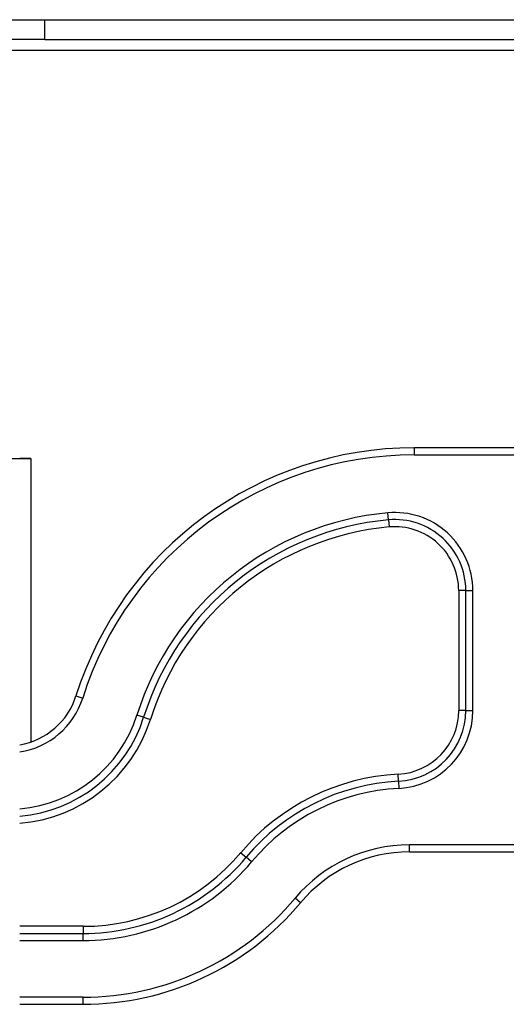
# Model space of a CAD drawing. Header units: inches. Extents: x 3 to 104, y 6 to 58.
# Tile 15 of 36: x 4.79 to 6.14, y 36.84 to 39.57. Entities that reach past the tile are written whole.
import ezdxf

# ---------------------------------------------------------------- set-up
doc = ezdxf.new("R2010")
doc.units = ezdxf.units.IN
doc.header["$MEASUREMENT"] = 0
doc.layers.add('Visible Edges(ANSI)', color=7, linetype='Continuous', lineweight=25)
doc.layers.add('Visible Tangent Edges(ANSI)', color=7, linetype='Continuous', lineweight=25)

msp = doc.modelspace()

# ---------------------------------------------------------------- linework, layer by layer
at = {"layer": 'Visible Edges(ANSI)'}
for p, q in [((4.7334, 39.5745), (4.8584, 39.5745)), ((4.8584, 39.5745), (19.7414, 39.5745)), ((4.8584, 39.5195), (4.7334, 39.5195)), ((4.8584, 39.5195), (19.7414, 39.5195)), ((6.5554, 38.3855), (5.8835, 38.3855)), ((4.7334, 38.3556), (4.8195, 38.3556)), ((4.8194, 38.3555), (4.7884, 38.3555)), ((4.8195, 38.3555), (4.8194, 38.3555)), ((4.8195, 38.3556), (4.8195, 38.3555)), ((5.87, 37.2635), (6.5554, 37.2635)), ((4.7884, 36.8403), (4.9642, 36.8403))]:
    msp.add_line(p, q, dxfattribs=at)
for centre, radius, start, end in [((5.8835, 37.4013), 0.9843, 90, 162.5424), ((4.7568, 37.7556), 0.1969, 279.2628, 342.5424), ((5.87, 36.8698), 0.3937, 90, 140.0838), ((4.9642, 37.6277), 0.7874, 270, 320.0838)]:
    msp.add_arc(centre, radius, start, end, dxfattribs=at)
at = {"layer": 'Visible Tangent Edges(ANSI)'}
for p, q in [((4.8584, 39.5195), (4.8584, 39.5745)), ((19.9974, 39.4885), (4.7334, 39.4885)), ((5.8835, 38.3855), (5.8835, 38.3658)), ((5.8835, 38.3658), (6.5554, 38.3658)), ((4.8194, 38.3555), (4.8194, 37.569)), ((5.8116, 38.1854), (5.8098, 38.205)), ((5.8116, 38.1854), (5.8134, 38.1658)), ((6.0068, 37.9894), (6.0068, 37.6561)), ((6.0264, 37.9894), (6.0068, 37.9894)), ((6.0264, 37.9894), (6.0461, 37.9894)), ((6.0264, 37.6561), (6.0264, 37.9894)), ((6.0461, 37.6561), (6.0461, 37.9894)), ((4.9445, 37.6966), (4.9633, 37.6906)), ((6.0264, 37.6561), (6.0068, 37.6561)), ((6.0264, 37.6561), (6.0461, 37.6561)), ((5.1323, 37.6375), (5.1136, 37.6434)), ((5.1323, 37.6375), (5.1511, 37.6316)), ((5.8397, 37.4596), (5.8387, 37.4792)), ((5.8397, 37.4596), (5.8407, 37.4399)), ((6.5554, 37.2832), (5.87, 37.2832)), ((5.87, 37.2635), (5.87, 37.2832)), ((5.402, 37.2613), (5.4171, 37.2487)), ((5.4322, 37.2361), (5.4171, 37.2487)), ((5.5681, 37.1224), (5.553, 37.135)), ((4.9642, 37.0568), (4.7884, 37.0568)), ((4.9642, 37.0568), (4.9642, 37.0371)), ((4.7884, 37.0371), (4.9642, 37.0371)), ((4.9642, 37.0174), (4.9642, 37.0371)), ((4.7884, 37.0174), (4.9642, 37.0174)), ((4.9642, 36.8599), (4.7884, 36.8599)), ((4.9642, 36.8403), (4.9642, 36.8599))]:
    msp.add_line(p, q, dxfattribs=at)
for centre, radius, start, end in [((5.8835, 37.4013), 0.9646, 90, 162.5424), ((5.8835, 37.4013), 0.8071, 95.2333, 162.5424), ((5.8296, 37.9894), 0.2165, 0, 95.2333), ((5.8835, 37.4013), 0.7874, 95.2333, 162.5424), ((5.8296, 37.9894), 0.1969, 0, 95.2333), ((5.8835, 37.4013), 0.7677, 95.2333, 162.5424), ((5.8296, 37.9894), 0.1772, 0, 95.2333), ((4.7568, 37.7556), 0.2165, 278.4143, 342.5424), ((5.8296, 37.6561), 0.1772, 272.9438, 0), ((5.8296, 37.6561), 0.1969, 272.9438, 0), ((5.8296, 37.6561), 0.2165, 272.9438, 0), ((4.7568, 37.7556), 0.374, 274.8598, 342.5424), ((4.7568, 37.7556), 0.3937, 274.6163, 342.5424), ((4.7568, 37.7556), 0.4134, 274.396, 342.5424), ((5.87, 36.8698), 0.6102, 92.9438, 140.0838), ((5.87, 36.8698), 0.5906, 92.9438, 140.0838), ((5.87, 36.8698), 0.5709, 92.9438, 140.0838), ((5.87, 36.8698), 0.4134, 90, 140.0838), ((4.9642, 37.6277), 0.5709, 270, 320.0838), ((4.9642, 37.6277), 0.5906, 270, 320.0838), ((4.9642, 37.6277), 0.6102, 270, 320.0838), ((4.9642, 37.6277), 0.7677, 270, 320.0838)]:
    msp.add_arc(centre, radius, start, end, dxfattribs=at)

doc.saveas('drawing.dxf')
